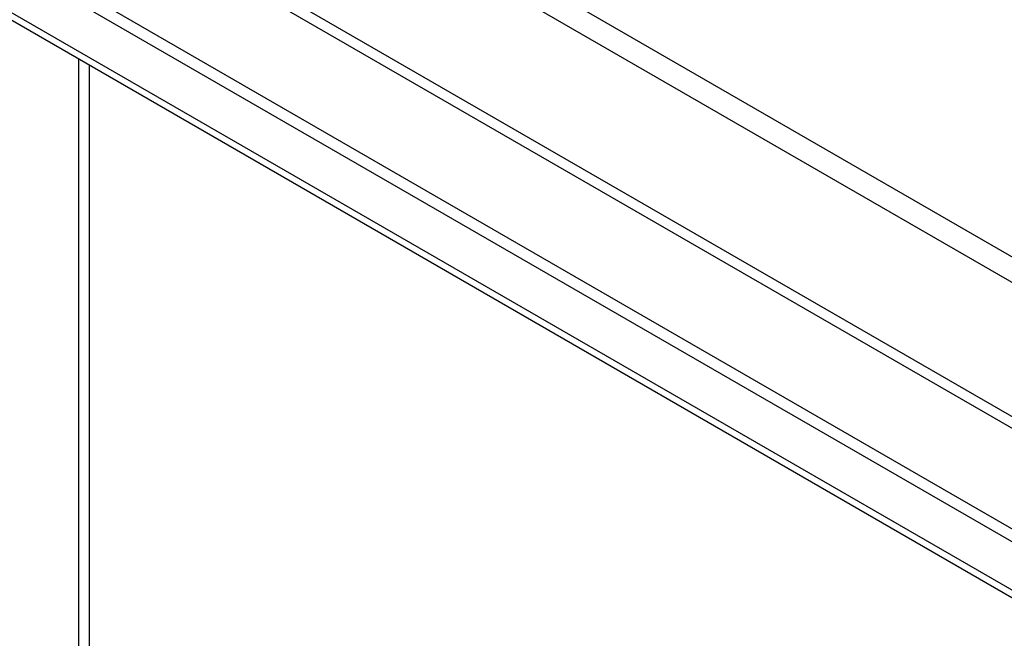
# Model space of a CAD drawing. Header units: inches. Extents: x 202.5 to 236.7, y 67 to 121.5.
# Tile 44 of 48: x 211 to 215.2, y 102.2 to 104.9. Entities that reach past the tile are written whole.
import ezdxf

# ---------------------------------------------------------------- set-up
doc = ezdxf.new("R2010")
doc.units = ezdxf.units.IN
doc.header["$MEASUREMENT"] = 0
doc.layers.add('Visible Edges(ANSI)', color=7, linetype='Continuous', lineweight=25)
doc.layers.add('Visible Tangent Edges(ANSI)', color=7, linetype='Continuous', lineweight=25)

msp = doc.modelspace()

# ---------------------------------------------------------------- linework, layer by layer
at = {"layer": 'Visible Edges(ANSI)'}
for p, q in [((227.1237, 95.8588), (202.6701, 109.9771)), ((202.622, 109.9494), (227.0756, 95.8311)), ((226.9898, 95.6387), (202.7488, 109.6342))]:
    msp.add_line(p, q, dxfattribs=at)
at = {"layer": 'Visible Tangent Edges(ANSI)'}
for p, q in [((202.8738, 111.0338), (228.1896, 96.4177)), ((202.8388, 110.9436), (228.1546, 96.3275)), ((227.6822, 96.0205), (203.3112, 110.0911)), ((227.4969, 96.0769), (203.4526, 109.9588)), ((202.6633, 109.717), (227.0343, 95.6465)), ((211.2321, 86.5484), (211.2321, 104.7364)), ((211.276, 104.711), (211.276, 86.5484))]:
    msp.add_line(p, q, dxfattribs=at)

doc.saveas('drawing.dxf')
